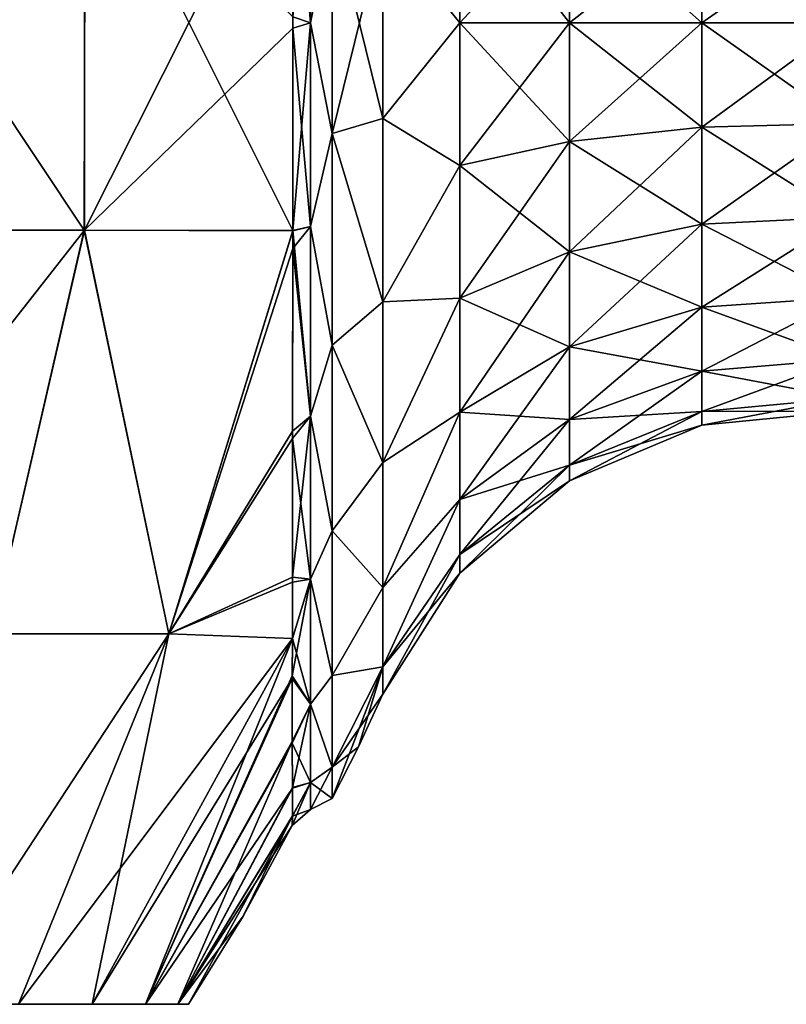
# Model space of a CAD drawing. Header units: millimetres. Extents: x -234 to 234, y -9 to 180.
# Tile 113 of 117: x 210.64 to 216.83, y 38 to 45.95. Entities that reach past the tile are written whole.
import ezdxf

# ---------------------------------------------------------------- set-up
doc = ezdxf.new("R2010")
doc.units = ezdxf.units.MM
doc.header["$LTSCALE"] = 106.095679
for name, color, linetype in [('163', 7, 'CONTINUOUS'), ('164', 7, 'CONTINUOUS'), ('167', 7, 'CONTINUOUS'), ('196', 7, 'CONTINUOUS'), ('197', 7, 'CONTINUOUS'), ('201', 7, 'CONTINUOUS'), ('202', 7, 'CONTINUOUS'), ('203', 7, 'CONTINUOUS'), ('207', 7, 'CONTINUOUS')]:
    doc.layers.add(name, color=color, linetype=linetype)

msp = doc.modelspace()

# ---------------------------------------------------------------- linework, layer by layer
at = {"layer": '163', "color": 7, "linetype": 'CONTINUOUS', "true_color": 0xa2afbf}
for points in [[(211.22, 38, 4.2553), (210.6255, 38, 5.5763), (204.2569, 38, 4.912), (211.22, 38, 4.2553)], [(205.4681, 38, 3.514), (211.22, 38, 4.2553), (204.2569, 38, 4.912), (205.4681, 38, 3.514)], [(210.6255, 38, -5.5763), (211.22, 38, -4.2553), (204.2569, 38, -4.912), (210.6255, 38, -5.5763)], [(204.2569, 38, -4.912), (211.22, 38, -4.2553), (205.4681, 38, -3.514), (204.2569, 38, -4.912)], [(211.6511, 38, 2.8722), (211.22, 38, 4.2553), (205.4681, 38, 3.514), (211.6511, 38, 2.8722)], [(206.2365, 38, 1.8317), (211.6511, 38, 2.8722), (205.4681, 38, 3.514), (206.2365, 38, 1.8317)], [(211.22, 38, -4.2553), (211.6511, 38, -2.8722), (205.4681, 38, -3.514), (211.22, 38, -4.2553)], [(205.4681, 38, -3.514), (211.6511, 38, -2.8722), (206.2365, 38, -1.8317), (205.4681, 38, -3.514)], [(211.9124, 38, 1.4473), (211.6511, 38, 2.8722), (206.2365, 38, 1.8317), (211.9124, 38, 1.4473)], [(206.5, 38), (211.9124, 38, 1.4473), (206.2365, 38, 1.8317), (206.5, 38)], [(211.9124, 38, -1.4473), (212, 38), (206.2365, 38, -1.8317), (211.9124, 38, -1.4473)], [(206.2365, 38, -1.8317), (212, 38), (206.5, 38), (206.2365, 38, -1.8317)], [(211.6511, 38, -2.8722), (211.9124, 38, -1.4473), (206.2365, 38, -1.8317), (211.6511, 38, -2.8722)], [(212, 38), (211.9124, 38, 1.4473), (206.5, 38), (212, 38)]]:
    msp.add_3dface(points, dxfattribs=at)
at = {"layer": '164', "color": 7, "linetype": 'CONTINUOUS', "true_color": 0xa2afbf}
for points in [[(208.9206, 44.2521, 11.1561), (211.1559, 44.2521, 8.9209), (208.9237, 47.6046, 11.1553), (208.9206, 44.2521, 11.1561)], [(208.9237, 47.6046, 11.1553), (211.1559, 44.2521, 8.9209), (211.1634, 47.6046, 8.9134), (208.9237, 47.6046, 11.1553)], [(211.1559, 44.2521, 8.9209), (212.8412, 44.2494, 6.2556), (211.1634, 47.6046, 8.9134), (211.1559, 44.2521, 8.9209)], [(211.1634, 47.6046, 8.9134), (212.8412, 44.2494, 6.2556), (212.8434, 45.9734, 6.4735), (211.1634, 47.6046, 8.9134)], [(208.9206, 44.2521, 11.1561), (210.4039, 40.9907, 8.6149), (211.1559, 44.2521, 8.9209), (208.9206, 44.2521, 11.1561)], [(210.4039, 40.9907, 8.6149), (211.8394, 40.9907, 6.5028), (211.1559, 44.2521, 8.9209), (210.4039, 40.9907, 8.6149)], [(211.1559, 44.2521, 8.9209), (211.8394, 40.9907, 6.5028), (212.8412, 44.2494, 6.2556), (211.1559, 44.2521, 8.9209)], [(212.8412, 44.2494, 6.2556), (211.8394, 40.9907, 6.5028), (212.8394, 42.6288, 5.5768), (212.8412, 44.2494, 6.2556)], [(212.8394, 42.6288, 5.5768), (211.8394, 40.9907, 6.5028), (212.839, 41.4481, 4.6825), (212.8394, 42.6288, 5.5768)], [(211.8394, 40.9907, 6.5028), (212.8383, 40.9532, 4.155), (212.839, 41.4481, 4.6825), (211.8394, 40.9907, 6.5028)], [(209.8761, 38, 6.8163), (210.6255, 38, 5.5763), (211.8394, 40.9907, 6.5028), (209.8761, 38, 6.8163)], [(210.4039, 40.9907, 8.6149), (209.8761, 38, 6.8163), (211.8394, 40.9907, 6.5028), (210.4039, 40.9907, 8.6149)], [(210.6255, 38, 5.5763), (211.22, 38, 4.2553), (211.8394, 40.9907, 6.5028), (210.6255, 38, 5.5763)], [(211.8394, 40.9907, 6.5028), (211.22, 38, 4.2553), (212.8383, 40.9532, 4.155), (211.8394, 40.9907, 6.5028)], [(211.22, 38, 4.2553), (211.6511, 38, 2.8722), (212.8383, 40.9532, 4.155), (211.22, 38, 4.2553)], [(212.8383, 40.9532, 4.155), (211.6511, 38, 2.8722), (212.8379, 40.6528, 3.7678), (212.8383, 40.9532, 4.155)], [(212.8379, 40.6528, 3.7678), (211.6511, 38, 2.8722), (212.838, 40.1219, 2.8832), (212.8379, 40.6528, 3.7678)], [(211.6511, 38, 2.8722), (211.9124, 38, 1.4473), (212.838, 40.1219, 2.8832), (211.6511, 38, 2.8722)], [(212.838, 40.1219, 2.8832), (211.9124, 38, 1.4473), (212.8381, 39.752, 1.9698), (212.838, 40.1219, 2.8832)], [(212.8381, 39.752, 1.9698), (211.9124, 38, 1.4473), (212.8381, 39.522, 0.9931), (212.8381, 39.752, 1.9698)], [(211.9124, 38, 1.4473), (212, 38), (212.8381, 39.522, 0.9931), (211.9124, 38, 1.4473)], [(212.8381, 39.522, 0.9931), (212, 38), (212.44, 38.7105), (212.8381, 39.522, 0.9931)], [(212.838, 39.4453), (212.8381, 39.522, 0.9931), (212.44, 38.7105), (212.838, 39.4453)]]:
    msp.add_3dface(points, dxfattribs=at)
at = {"layer": '167', "color": 7, "linetype": 'CONTINUOUS', "true_color": 0xa2afbf}
for points in [[(211.1594, 44.2521, -8.9165), (208.9221, 44.2521, -11.1549), (211.1601, 47.6046, -8.9176), (211.1594, 44.2521, -8.9165)], [(211.1601, 47.6046, -8.9176), (208.9221, 44.2521, -11.1549), (208.923, 47.6046, -11.1558), (211.1601, 47.6046, -8.9176)], [(212.8433, 45.8836, -6.4737), (211.1594, 44.2521, -8.9165), (212.8462, 47.6072, -6.2481), (212.8433, 45.8836, -6.4737)], [(212.8462, 47.6072, -6.2481), (211.1594, 44.2521, -8.9165), (211.1601, 47.6046, -8.9176), (212.8462, 47.6072, -6.2481)], [(212.8413, 44.2463, -6.2545), (211.1594, 44.2521, -8.9165), (212.8433, 45.8836, -6.4737), (212.8413, 44.2463, -6.2545)], [(210.4059, 40.9907, -8.6125), (208.6002, 40.9907, -10.4161), (211.1594, 44.2521, -8.9165), (210.4059, 40.9907, -8.6125)], [(211.1594, 44.2521, -8.9165), (208.6002, 40.9907, -10.4161), (208.9221, 44.2521, -11.1549), (211.1594, 44.2521, -8.9165)], [(211.8401, 40.9907, -6.5015), (210.4059, 40.9907, -8.6125), (211.1594, 44.2521, -8.9165), (211.8401, 40.9907, -6.5015)], [(212.8413, 44.2463, -6.2545), (211.8401, 40.9907, -6.5015), (211.1594, 44.2521, -8.9165), (212.8413, 44.2463, -6.2545)], [(212.8409, 44.1041, -6.2152), (211.8401, 40.9907, -6.5015), (212.8413, 44.2463, -6.2545), (212.8409, 44.1041, -6.2152)], [(212.8394, 42.5694, -5.5414), (211.8401, 40.9907, -6.5015), (212.8409, 44.1041, -6.2152), (212.8394, 42.5694, -5.5414)], [(212.8389, 41.4101, -4.646), (211.8401, 40.9907, -6.5015), (212.8394, 42.5694, -5.5414), (212.8389, 41.4101, -4.646)], [(212.8383, 40.9529, -4.1549), (211.8401, 40.9907, -6.5015), (212.8389, 41.4101, -4.646), (212.8383, 40.9529, -4.1549)], [(210.6255, 38, -5.5763), (209.8761, 38, -6.8163), (211.8401, 40.9907, -6.5015), (210.6255, 38, -5.5763)], [(211.8401, 40.9907, -6.5015), (209.8761, 38, -6.8163), (210.4059, 40.9907, -8.6125), (211.8401, 40.9907, -6.5015)], [(212.8383, 40.9529, -4.1549), (210.6255, 38, -5.5763), (211.8401, 40.9907, -6.5015), (212.8383, 40.9529, -4.1549)], [(211.22, 38, -4.2553), (210.6255, 38, -5.5763), (212.8383, 40.9529, -4.1549), (211.22, 38, -4.2553)], [(212.8379, 40.6298, -3.7355), (211.22, 38, -4.2553), (212.8383, 40.9529, -4.1549), (212.8379, 40.6298, -3.7355)], [(211.6511, 38, -2.8722), (211.22, 38, -4.2553), (212.8379, 40.6298, -3.7355), (211.6511, 38, -2.8722)], [(212.838, 40.1087, -2.8565), (211.6511, 38, -2.8722), (212.8379, 40.6298, -3.7355), (212.838, 40.1087, -2.8565)], [(212.8381, 39.7459, -1.9505), (211.6511, 38, -2.8722), (212.838, 40.1087, -2.8565), (212.8381, 39.7459, -1.9505)], [(211.9124, 38, -1.4473), (211.6511, 38, -2.8722), (212.8381, 39.7459, -1.9505), (211.9124, 38, -1.4473)], [(212.8381, 39.5205, -0.9833), (211.9124, 38, -1.4473), (212.8381, 39.7459, -1.9505), (212.8381, 39.5205, -0.9833)], [(212.838, 39.4453), (211.9124, 38, -1.4473), (212.8381, 39.5205, -0.9833), (212.838, 39.4453)], [(211.9124, 38, -1.4473), (212.838, 39.4453), (212.44, 38.7105), (211.9124, 38, -1.4473)], [(212, 38), (211.9124, 38, -1.4473), (212.44, 38.7105), (212, 38)]]:
    msp.add_3dface(points, dxfattribs=at)
at = {"layer": '196', "color": 7, "linetype": 'CONTINUOUS', "true_color": 0xa2afbf}
for points in [[(213.1605, 45.0336, -6.1989), (213.1605, 46.8164, -6.1989), (213.5691, 45.1537, -5.3648), (213.1605, 45.0336, -6.1989)], [(213.5691, 45.1537, -5.3648), (213.1605, 46.8164, -6.1989), (213.5691, 46.6963, -5.3648), (213.5691, 45.1537, -5.3648)], [(213.5691, 43.6735, -4.9302), (213.1605, 45.0336, -6.1989), (213.5691, 45.1537, -5.3648), (213.5691, 43.6735, -4.9302)], [(213.1605, 43.3231, -5.6966), (213.1605, 45.0336, -6.1989), (213.5691, 43.6735, -4.9302), (213.1605, 43.3231, -5.6966)], [(213.5691, 42.3757, -4.0962), (213.1605, 43.3231, -5.6966), (213.5691, 43.6735, -4.9302), (213.5691, 42.3757, -4.0962)], [(213.1605, 41.8235, -4.7327), (213.1605, 43.3231, -5.6966), (213.5691, 42.3757, -4.0962), (213.1605, 41.8235, -4.7327)], [(213.5691, 41.3654, -2.9303), (213.1605, 41.8235, -4.7327), (213.5691, 42.3757, -4.0962), (213.5691, 41.3654, -2.9303)], [(213.1605, 40.6563, -3.3855), (213.1605, 41.8235, -4.7327), (213.5691, 41.3654, -2.9303), (213.1605, 40.6563, -3.3855)], [(213.5691, 40.7245, -1.527), (213.1605, 40.6563, -3.3855), (213.5691, 41.3654, -2.9303), (213.5691, 40.7245, -1.527)], [(213.1605, 39.9159, -1.7641), (213.1605, 40.6563, -3.3855), (213.5691, 40.7245, -1.527), (213.1605, 39.9159, -1.7641)], [(213.5691, 40.505), (213.1605, 39.9159, -1.7641), (213.5691, 40.7245, -1.527), (213.5691, 40.505)], [(213.372, 40.0802), (213.1605, 39.9159, -1.7641), (213.5691, 40.505), (213.372, 40.0802)], [(213.1605, 39.6623), (213.1605, 39.9159, -1.7641), (213.372, 40.0802), (213.1605, 39.6623)]]:
    msp.add_3dface(points, dxfattribs=at)
at = {"layer": '197', "color": 7, "linetype": 'CONTINUOUS', "true_color": 0xa2afbf}
for points in [[(212.8433, 45.8836, -6.4737), (212.8462, 47.6072, -6.2481), (212.9858, 45.925, -6.3511), (212.8433, 45.8836, -6.4737)], [(212.9858, 45.925, -6.3511), (212.8462, 47.6072, -6.2481), (212.9858, 47.5688, -6.1347), (212.9858, 45.925, -6.3511)], [(213.1605, 46.8164, -6.1989), (212.9858, 45.925, -6.3511), (212.9858, 47.5688, -6.1347), (213.1605, 46.8164, -6.1989)], [(213.1605, 46.8164, -6.1989), (213.1605, 45.0336, -6.1989), (212.9858, 45.925, -6.3511), (213.1605, 46.8164, -6.1989)], [(212.8413, 44.2463, -6.2545), (212.8433, 45.8836, -6.4737), (212.9858, 44.2812, -6.1347), (212.8413, 44.2463, -6.2545)], [(212.9858, 44.2812, -6.1347), (212.8433, 45.8836, -6.4737), (212.9858, 45.925, -6.3511), (212.9858, 44.2812, -6.1347)], [(213.1605, 45.0336, -6.1989), (212.9858, 44.2812, -6.1347), (212.9858, 45.925, -6.3511), (213.1605, 45.0336, -6.1989)], [(213.1605, 45.0336, -6.1989), (213.1605, 43.3231, -5.6966), (212.9858, 44.2812, -6.1347), (213.1605, 45.0336, -6.1989)], [(212.8409, 44.1041, -6.2152), (212.8413, 44.2463, -6.2545), (212.9858, 44.2812, -6.1347), (212.8409, 44.1041, -6.2152)], [(212.9858, 42.7494, -5.5003), (212.8409, 44.1041, -6.2152), (212.9858, 44.2812, -6.1347), (212.9858, 42.7494, -5.5003)], [(213.1605, 43.3231, -5.6966), (212.9858, 42.7494, -5.5003), (212.9858, 44.2812, -6.1347), (213.1605, 43.3231, -5.6966)], [(212.8394, 42.5694, -5.5414), (212.8409, 44.1041, -6.2152), (212.9858, 42.7494, -5.5003), (212.8394, 42.5694, -5.5414)], [(213.1605, 43.3231, -5.6966), (213.1605, 41.8235, -4.7327), (212.9858, 42.7494, -5.5003), (213.1605, 43.3231, -5.6966)], [(212.9858, 41.4341, -4.4909), (212.8394, 42.5694, -5.5414), (212.9858, 42.7494, -5.5003), (212.9858, 41.4341, -4.4909)], [(213.1605, 41.8235, -4.7327), (212.9858, 41.4341, -4.4909), (212.9858, 42.7494, -5.5003), (213.1605, 41.8235, -4.7327)], [(212.8389, 41.4101, -4.646), (212.8394, 42.5694, -5.5414), (212.9858, 41.4341, -4.4909), (212.8389, 41.4101, -4.646)], [(213.1605, 41.8235, -4.7327), (213.1605, 40.6563, -3.3855), (212.9858, 41.4341, -4.4909), (213.1605, 41.8235, -4.7327)], [(212.8383, 40.9529, -4.1549), (212.8389, 41.4101, -4.646), (212.9858, 41.4341, -4.4909), (212.8383, 40.9529, -4.1549)], [(212.9858, 40.4247, -3.1756), (212.8383, 40.9529, -4.1549), (212.9858, 41.4341, -4.4909), (212.9858, 40.4247, -3.1756)], [(213.1605, 40.6563, -3.3855), (212.9858, 40.4247, -3.1756), (212.9858, 41.4341, -4.4909), (213.1605, 40.6563, -3.3855)], [(212.8379, 40.6298, -3.7355), (212.8383, 40.9529, -4.1549), (212.9858, 40.4247, -3.1756), (212.8379, 40.6298, -3.7355)], [(213.1605, 40.6563, -3.3855), (213.1605, 39.9159, -1.7641), (212.9858, 40.4247, -3.1756), (213.1605, 40.6563, -3.3855)], [(212.838, 40.1087, -2.8565), (212.8379, 40.6298, -3.7355), (212.9858, 40.4247, -3.1756), (212.838, 40.1087, -2.8565)], [(212.9858, 39.7903, -1.6438), (212.838, 40.1087, -2.8565), (212.9858, 40.4247, -3.1756), (212.9858, 39.7903, -1.6438)], [(213.1605, 39.9159, -1.7641), (212.9858, 39.7903, -1.6438), (212.9858, 40.4247, -3.1756), (213.1605, 39.9159, -1.7641)], [(212.8381, 39.7459, -1.9505), (212.838, 40.1087, -2.8565), (212.9858, 39.7903, -1.6438), (212.8381, 39.7459, -1.9505)], [(213.1605, 39.9159, -1.7641), (213.1605, 39.6623), (212.9858, 39.7903, -1.6438), (213.1605, 39.9159, -1.7641)], [(212.8381, 39.5205, -0.9833), (212.8381, 39.7459, -1.9505), (212.9858, 39.7903, -1.6438), (212.8381, 39.5205, -0.9833)], [(212.9858, 39.5739), (212.8381, 39.5205, -0.9833), (212.9858, 39.7903, -1.6438), (212.9858, 39.5739)], [(213.1605, 39.6623), (212.9858, 39.5739), (212.9858, 39.7903, -1.6438), (213.1605, 39.6623)], [(212.838, 39.4453), (212.8381, 39.5205, -0.9833), (212.9858, 39.5739), (212.838, 39.4453)]]:
    msp.add_3dface(points, dxfattribs=at)
at = {"layer": '201', "color": 7, "linetype": 'CONTINUOUS', "true_color": 0xa2afbf}
for points in [[(213.5691, 46.6963, -5.3648), (214.1921, 47.0752, -4.2927), (214.1921, 45.925, -4.4442), (213.5691, 46.6963, -5.3648)], [(215.0779, 46.8819, -3.571), (215.0779, 45.925, -3.697), (214.1921, 47.0752, -4.2927), (215.0779, 46.8819, -3.571)], [(214.1921, 47.0752, -4.2927), (215.0779, 45.925, -3.697), (214.1921, 45.925, -4.4442), (214.1921, 47.0752, -4.2927)], [(216.146, 46.7655, -3.1367), (216.146, 45.925, -3.2473), (215.0779, 46.8819, -3.571), (216.146, 46.7655, -3.1367)], [(215.0779, 46.8819, -3.571), (216.146, 45.925, -3.2473), (215.0779, 45.925, -3.697), (215.0779, 46.8819, -3.571)], [(217.2994, 46.7366, -3.029), (217.2994, 45.925, -3.1358), (216.146, 46.7655, -3.1367), (217.2994, 46.7366, -3.029)], [(216.146, 46.7655, -3.1367), (217.2994, 45.925, -3.1358), (216.146, 45.925, -3.2473), (216.146, 46.7655, -3.1367)], [(213.5691, 45.1537, -5.3648), (213.5691, 46.6963, -5.3648), (214.1921, 45.925, -4.4442), (213.5691, 45.1537, -5.3648)], [(213.5691, 45.1537, -5.3648), (214.1921, 45.925, -4.4442), (214.1921, 44.7748, -4.2927), (213.5691, 45.1537, -5.3648)], [(215.0779, 45.925, -3.697), (215.0779, 44.9681, -3.571), (214.1921, 45.925, -4.4442), (215.0779, 45.925, -3.697)], [(214.1921, 45.925, -4.4442), (215.0779, 44.9681, -3.571), (214.1921, 44.7748, -4.2927), (214.1921, 45.925, -4.4442)], [(216.146, 45.925, -3.2473), (216.146, 45.0845, -3.1367), (215.0779, 45.925, -3.697), (216.146, 45.925, -3.2473)], [(215.0779, 45.925, -3.697), (216.146, 45.0845, -3.1367), (215.0779, 44.9681, -3.571), (215.0779, 45.925, -3.697)], [(217.2994, 45.925, -3.1358), (217.2994, 45.1134, -3.029), (216.146, 45.925, -3.2473), (217.2994, 45.925, -3.1358)], [(216.146, 45.925, -3.2473), (217.2994, 45.1134, -3.029), (216.146, 45.0845, -3.1367), (216.146, 45.925, -3.2473)], [(213.5691, 43.6735, -4.9302), (213.5691, 45.1537, -5.3648), (214.1921, 44.7748, -4.2927), (213.5691, 43.6735, -4.9302)], [(216.146, 45.0845, -3.1367), (216.146, 44.3013, -2.8123), (215.0779, 44.9681, -3.571), (216.146, 45.0845, -3.1367)], [(217.2994, 45.1134, -3.029), (217.2994, 44.3571, -2.7157), (216.146, 45.0845, -3.1367), (217.2994, 45.1134, -3.029)], [(216.146, 45.0845, -3.1367), (217.2994, 44.3571, -2.7157), (216.146, 44.3013, -2.8123), (216.146, 45.0845, -3.1367)], [(215.0779, 44.9681, -3.571), (215.0779, 44.0765, -3.2017), (214.1921, 44.7748, -4.2927), (215.0779, 44.9681, -3.571)], [(215.0779, 44.9681, -3.571), (216.146, 44.3013, -2.8123), (215.0779, 44.0765, -3.2017), (215.0779, 44.9681, -3.571)], [(213.5691, 43.6735, -4.9302), (214.1921, 44.7748, -4.2927), (214.1921, 43.7029, -3.8488), (213.5691, 43.6735, -4.9302)], [(214.1921, 44.7748, -4.2927), (215.0779, 44.0765, -3.2017), (214.1921, 43.7029, -3.8488), (214.1921, 44.7748, -4.2927)], [(216.146, 44.3013, -2.8123), (216.146, 43.6288, -2.2962), (215.0779, 44.0765, -3.2017), (216.146, 44.3013, -2.8123)], [(217.2994, 44.3571, -2.7157), (217.2994, 43.7076, -2.2174), (216.146, 44.3013, -2.8123), (217.2994, 44.3571, -2.7157)], [(216.146, 44.3013, -2.8123), (217.2994, 43.7076, -2.2174), (216.146, 43.6288, -2.2962), (216.146, 44.3013, -2.8123)], [(215.0779, 44.0765, -3.2017), (215.0779, 43.3108, -2.6142), (214.1921, 43.7029, -3.8488), (215.0779, 44.0765, -3.2017)], [(215.0779, 44.0765, -3.2017), (216.146, 43.6288, -2.2962), (215.0779, 43.3108, -2.6142), (215.0779, 44.0765, -3.2017)], [(213.5691, 42.3757, -4.0962), (213.5691, 43.6735, -4.9302), (214.1921, 43.7029, -3.8488), (213.5691, 42.3757, -4.0962)], [(213.5691, 42.3757, -4.0962), (214.1921, 43.7029, -3.8488), (214.1921, 42.7825, -3.1425), (213.5691, 42.3757, -4.0962)], [(214.1921, 43.7029, -3.8488), (215.0779, 43.3108, -2.6142), (214.1921, 42.7825, -3.1425), (214.1921, 43.7029, -3.8488)], [(217.2994, 43.7076, -2.2174), (217.2994, 43.2093, -1.5679), (216.146, 43.6288, -2.2962), (217.2994, 43.7076, -2.2174)], [(216.146, 43.6288, -2.2962), (216.146, 43.1127, -1.6237), (215.0779, 43.3108, -2.6142), (216.146, 43.6288, -2.2962)], [(216.146, 43.6288, -2.2962), (217.2994, 43.2093, -1.5679), (216.146, 43.1127, -1.6237), (216.146, 43.6288, -2.2962)], [(215.0779, 43.3108, -2.6142), (215.0779, 42.7233, -1.8485), (214.1921, 42.7825, -3.1425), (215.0779, 43.3108, -2.6142)], [(215.0779, 43.3108, -2.6142), (216.146, 43.1127, -1.6237), (215.0779, 42.7233, -1.8485), (215.0779, 43.3108, -2.6142)], [(217.2994, 43.2093, -1.5679), (217.2994, 42.896, -0.8116), (216.146, 43.1127, -1.6237), (217.2994, 43.2093, -1.5679)], [(216.146, 43.1127, -1.6237), (216.146, 42.7883, -0.8405), (215.0779, 42.7233, -1.8485), (216.146, 43.1127, -1.6237)], [(216.146, 43.1127, -1.6237), (217.2994, 42.896, -0.8116), (216.146, 42.7883, -0.8405), (216.146, 43.1127, -1.6237)], [(217.2994, 42.896, -0.8116), (217.2994, 42.7892), (216.146, 42.7883, -0.8405), (217.2994, 42.896, -0.8116)], [(213.5691, 41.3654, -2.9303), (213.5691, 42.3757, -4.0962), (214.1921, 42.7825, -3.1425), (213.5691, 41.3654, -2.9303)], [(213.5691, 41.3654, -2.9303), (214.1921, 42.7825, -3.1425), (214.1921, 42.0762, -2.2221), (213.5691, 41.3654, -2.9303)], [(214.1921, 42.7825, -3.1425), (215.0779, 42.7233, -1.8485), (214.1921, 42.0762, -2.2221), (214.1921, 42.7825, -3.1425)], [(216.146, 42.7883, -0.8405), (216.146, 42.6777), (215.0779, 42.354, -0.9569), (216.146, 42.7883, -0.8405)], [(215.0779, 42.7233, -1.8485), (216.146, 42.7883, -0.8405), (215.0779, 42.354, -0.9569), (215.0779, 42.7233, -1.8485)], [(216.146, 42.7883, -0.8405), (217.2994, 42.7892), (216.146, 42.6777), (216.146, 42.7883, -0.8405)], [(215.0779, 42.7233, -1.8485), (215.0779, 42.354, -0.9569), (214.1921, 42.0762, -2.2221), (215.0779, 42.7233, -1.8485)], [(215.0779, 42.354, -0.9569), (216.146, 42.6777), (215.0779, 42.228), (215.0779, 42.354, -0.9569)], [(215.0779, 42.354, -0.9569), (215.0779, 42.228), (214.1921, 41.6323, -1.1502), (215.0779, 42.354, -0.9569)], [(214.1921, 42.0762, -2.2221), (215.0779, 42.354, -0.9569), (214.1921, 41.6323, -1.1502), (214.1921, 42.0762, -2.2221)], [(214.1921, 41.6323, -1.1502), (215.0779, 42.228), (214.1921, 41.4808), (214.1921, 41.6323, -1.1502)], [(213.5691, 40.7245, -1.527), (213.5691, 41.3654, -2.9303), (214.1921, 42.0762, -2.2221), (213.5691, 40.7245, -1.527)], [(213.5691, 40.7245, -1.527), (214.1921, 42.0762, -2.2221), (214.1921, 41.6323, -1.1502), (213.5691, 40.7245, -1.527)], [(213.5691, 40.7245, -1.527), (214.1921, 41.6323, -1.1502), (214.1921, 41.4808), (213.5691, 40.7245, -1.527)], [(213.5691, 40.505), (213.5691, 40.7245, -1.527), (214.1921, 41.4808), (213.5691, 40.505)]]:
    msp.add_3dface(points, dxfattribs=at)
at = {"layer": '202', "color": 7, "linetype": 'CONTINUOUS', "true_color": 0xa2afbf}
for points in [[(213.1605, 46.8164, 6.1989), (213.1605, 45.0336, 6.1989), (213.5691, 46.6963, 5.3648), (213.1605, 46.8164, 6.1989)], [(213.5691, 46.6963, 5.3648), (213.1605, 45.0336, 6.1989), (213.5691, 45.1537, 5.3648), (213.5691, 46.6963, 5.3648)], [(213.5691, 45.1537, 5.3648), (213.1605, 45.0336, 6.1989), (213.5691, 43.6735, 4.9302), (213.5691, 45.1537, 5.3648)], [(213.1605, 45.0336, 6.1989), (213.1605, 43.3231, 5.6966), (213.5691, 43.6735, 4.9302), (213.1605, 45.0336, 6.1989)], [(213.5691, 43.6735, 4.9302), (213.1605, 43.3231, 5.6966), (213.5691, 42.3757, 4.0962), (213.5691, 43.6735, 4.9302)], [(213.1605, 43.3231, 5.6966), (213.1605, 41.8235, 4.7327), (213.5691, 42.3757, 4.0962), (213.1605, 43.3231, 5.6966)], [(213.5691, 42.3757, 4.0962), (213.1605, 41.8235, 4.7327), (213.5691, 41.3654, 2.9303), (213.5691, 42.3757, 4.0962)], [(213.1605, 41.8235, 4.7327), (213.1605, 40.6563, 3.3855), (213.5691, 41.3654, 2.9303), (213.1605, 41.8235, 4.7327)], [(213.5691, 41.3654, 2.9303), (213.1605, 40.6563, 3.3855), (213.5691, 40.7245, 1.527), (213.5691, 41.3654, 2.9303)], [(213.1605, 39.6623), (213.372, 40.0802), (213.5691, 40.7245, 1.527), (213.1605, 39.6623)], [(213.1605, 39.9159, 1.7641), (213.1605, 39.6623), (213.5691, 40.7245, 1.527), (213.1605, 39.9159, 1.7641)], [(213.1605, 40.6563, 3.3855), (213.1605, 39.9159, 1.7641), (213.5691, 40.7245, 1.527), (213.1605, 40.6563, 3.3855)], [(213.372, 40.0802), (213.5691, 40.505), (213.5691, 40.7245, 1.527), (213.372, 40.0802)]]:
    msp.add_3dface(points, dxfattribs=at)
at = {"layer": '203', "color": 7, "linetype": 'CONTINUOUS', "true_color": 0xa2afbf}
for points in [[(212.8434, 45.9734, 6.4735), (212.9858, 45.925, 6.3511), (212.9858, 47.5688, 6.1347), (212.8434, 45.9734, 6.4735)], [(212.9858, 45.925, 6.3511), (213.1605, 46.8164, 6.1989), (212.9858, 47.5688, 6.1347), (212.9858, 45.925, 6.3511)], [(213.1605, 45.0336, 6.1989), (213.1605, 46.8164, 6.1989), (212.9858, 45.925, 6.3511), (213.1605, 45.0336, 6.1989)], [(212.8434, 45.9734, 6.4735), (212.8412, 44.2494, 6.2556), (212.9858, 45.925, 6.3511), (212.8434, 45.9734, 6.4735)], [(212.8412, 44.2494, 6.2556), (212.9858, 44.2812, 6.1347), (212.9858, 45.925, 6.3511), (212.8412, 44.2494, 6.2556)], [(212.9858, 44.2812, 6.1347), (213.1605, 45.0336, 6.1989), (212.9858, 45.925, 6.3511), (212.9858, 44.2812, 6.1347)], [(213.1605, 43.3231, 5.6966), (213.1605, 45.0336, 6.1989), (212.9858, 44.2812, 6.1347), (213.1605, 43.3231, 5.6966)], [(212.8412, 44.2494, 6.2556), (212.8394, 42.6288, 5.5768), (212.9858, 42.7494, 5.5003), (212.8412, 44.2494, 6.2556)], [(212.8412, 44.2494, 6.2556), (212.9858, 42.7494, 5.5003), (212.9858, 44.2812, 6.1347), (212.8412, 44.2494, 6.2556)], [(212.9858, 42.7494, 5.5003), (213.1605, 43.3231, 5.6966), (212.9858, 44.2812, 6.1347), (212.9858, 42.7494, 5.5003)], [(213.1605, 41.8235, 4.7327), (213.1605, 43.3231, 5.6966), (212.9858, 42.7494, 5.5003), (213.1605, 41.8235, 4.7327)], [(212.8394, 42.6288, 5.5768), (212.839, 41.4481, 4.6825), (212.9858, 42.7494, 5.5003), (212.8394, 42.6288, 5.5768)], [(212.839, 41.4481, 4.6825), (212.9858, 41.4341, 4.4909), (212.9858, 42.7494, 5.5003), (212.839, 41.4481, 4.6825)], [(212.9858, 41.4341, 4.4909), (213.1605, 41.8235, 4.7327), (212.9858, 42.7494, 5.5003), (212.9858, 41.4341, 4.4909)], [(213.1605, 40.6563, 3.3855), (213.1605, 41.8235, 4.7327), (212.9858, 41.4341, 4.4909), (213.1605, 40.6563, 3.3855)], [(212.8383, 40.9532, 4.155), (212.8379, 40.6528, 3.7678), (212.9858, 41.4341, 4.4909), (212.8383, 40.9532, 4.155)], [(212.8379, 40.6528, 3.7678), (212.9858, 40.4247, 3.1756), (212.9858, 41.4341, 4.4909), (212.8379, 40.6528, 3.7678)], [(212.839, 41.4481, 4.6825), (212.8383, 40.9532, 4.155), (212.9858, 41.4341, 4.4909), (212.839, 41.4481, 4.6825)], [(212.9858, 40.4247, 3.1756), (213.1605, 40.6563, 3.3855), (212.9858, 41.4341, 4.4909), (212.9858, 40.4247, 3.1756)], [(212.8379, 40.6528, 3.7678), (212.838, 40.1219, 2.8832), (212.9858, 40.4247, 3.1756), (212.8379, 40.6528, 3.7678)], [(213.1605, 39.9159, 1.7641), (213.1605, 40.6563, 3.3855), (212.9858, 40.4247, 3.1756), (213.1605, 39.9159, 1.7641)], [(212.838, 40.1219, 2.8832), (212.8381, 39.752, 1.9698), (212.9858, 40.4247, 3.1756), (212.838, 40.1219, 2.8832)], [(212.8381, 39.752, 1.9698), (212.9858, 39.7903, 1.6438), (212.9858, 40.4247, 3.1756), (212.8381, 39.752, 1.9698)], [(212.9858, 39.7903, 1.6438), (213.1605, 39.9159, 1.7641), (212.9858, 40.4247, 3.1756), (212.9858, 39.7903, 1.6438)], [(212.9858, 39.5739), (213.1605, 39.6623), (213.1605, 39.9159, 1.7641), (212.9858, 39.5739)], [(212.9858, 39.5739), (213.1605, 39.9159, 1.7641), (212.9858, 39.7903, 1.6438), (212.9858, 39.5739)], [(212.8381, 39.522, 0.9931), (212.838, 39.4453), (212.9858, 39.7903, 1.6438), (212.8381, 39.522, 0.9931)], [(212.838, 39.4453), (212.9858, 39.5739), (212.9858, 39.7903, 1.6438), (212.838, 39.4453)], [(212.8381, 39.752, 1.9698), (212.8381, 39.522, 0.9931), (212.9858, 39.7903, 1.6438), (212.8381, 39.752, 1.9698)]]:
    msp.add_3dface(points, dxfattribs=at)
at = {"layer": '207', "color": 7, "linetype": 'CONTINUOUS', "true_color": 0xa2afbf}
for points in [[(213.5691, 46.6963, 5.3648), (214.1921, 45.925, 4.4442), (214.1921, 47.0752, 4.2927), (213.5691, 46.6963, 5.3648)], [(214.1921, 45.925, 4.4442), (215.0779, 46.8819, 3.571), (214.1921, 47.0752, 4.2927), (214.1921, 45.925, 4.4442)], [(215.0779, 45.925, 3.697), (215.0779, 46.8819, 3.571), (214.1921, 45.925, 4.4442), (215.0779, 45.925, 3.697)], [(215.0779, 45.925, 3.697), (216.146, 46.7655, 3.1367), (215.0779, 46.8819, 3.571), (215.0779, 45.925, 3.697)], [(216.146, 45.925, 3.2473), (216.146, 46.7655, 3.1367), (215.0779, 45.925, 3.697), (216.146, 45.925, 3.2473)], [(216.146, 45.925, 3.2473), (217.2994, 46.7366, 3.029), (216.146, 46.7655, 3.1367), (216.146, 45.925, 3.2473)], [(213.5691, 46.6963, 5.3648), (213.5691, 45.1537, 5.3648), (214.1921, 45.925, 4.4442), (213.5691, 46.6963, 5.3648)], [(217.2994, 45.925, 3.1358), (217.2994, 46.7366, 3.029), (216.146, 45.925, 3.2473), (217.2994, 45.925, 3.1358)], [(213.5691, 45.1537, 5.3648), (214.1921, 44.7748, 4.2927), (214.1921, 45.925, 4.4442), (213.5691, 45.1537, 5.3648)], [(215.0779, 44.9681, 3.571), (215.0779, 45.925, 3.697), (214.1921, 44.7748, 4.2927), (215.0779, 44.9681, 3.571)], [(214.1921, 44.7748, 4.2927), (215.0779, 45.925, 3.697), (214.1921, 45.925, 4.4442), (214.1921, 44.7748, 4.2927)], [(216.146, 45.0845, 3.1367), (216.146, 45.925, 3.2473), (215.0779, 44.9681, 3.571), (216.146, 45.0845, 3.1367)], [(215.0779, 44.9681, 3.571), (216.146, 45.925, 3.2473), (215.0779, 45.925, 3.697), (215.0779, 44.9681, 3.571)], [(217.2994, 45.1134, 3.029), (217.2994, 45.925, 3.1358), (216.146, 45.0845, 3.1367), (217.2994, 45.1134, 3.029)], [(216.146, 45.0845, 3.1367), (217.2994, 45.925, 3.1358), (216.146, 45.925, 3.2473), (216.146, 45.0845, 3.1367)], [(213.5691, 45.1537, 5.3648), (213.5691, 43.6735, 4.9302), (214.1921, 44.7748, 4.2927), (213.5691, 45.1537, 5.3648)], [(216.146, 44.3013, 2.8123), (216.146, 45.0845, 3.1367), (215.0779, 44.0765, 3.2017), (216.146, 44.3013, 2.8123)], [(215.0779, 44.0765, 3.2017), (216.146, 45.0845, 3.1367), (215.0779, 44.9681, 3.571), (215.0779, 44.0765, 3.2017)], [(217.2994, 44.3571, 2.7157), (217.2994, 45.1134, 3.029), (216.146, 44.3013, 2.8123), (217.2994, 44.3571, 2.7157)], [(216.146, 44.3013, 2.8123), (217.2994, 45.1134, 3.029), (216.146, 45.0845, 3.1367), (216.146, 44.3013, 2.8123)], [(215.0779, 44.0765, 3.2017), (215.0779, 44.9681, 3.571), (214.1921, 43.7029, 3.8488), (215.0779, 44.0765, 3.2017)], [(214.1921, 43.7029, 3.8488), (215.0779, 44.9681, 3.571), (214.1921, 44.7748, 4.2927), (214.1921, 43.7029, 3.8488)], [(213.5691, 43.6735, 4.9302), (214.1921, 43.7029, 3.8488), (214.1921, 44.7748, 4.2927), (213.5691, 43.6735, 4.9302)], [(216.146, 43.6288, 2.2962), (216.146, 44.3013, 2.8123), (215.0779, 43.3108, 2.6142), (216.146, 43.6288, 2.2962)], [(215.0779, 43.3108, 2.6142), (216.146, 44.3013, 2.8123), (215.0779, 44.0765, 3.2017), (215.0779, 43.3108, 2.6142)], [(217.2994, 43.7076, 2.2174), (217.2994, 44.3571, 2.7157), (216.146, 43.6288, 2.2962), (217.2994, 43.7076, 2.2174)], [(216.146, 43.6288, 2.2962), (217.2994, 44.3571, 2.7157), (216.146, 44.3013, 2.8123), (216.146, 43.6288, 2.2962)], [(215.0779, 43.3108, 2.6142), (215.0779, 44.0765, 3.2017), (214.1921, 42.7825, 3.1425), (215.0779, 43.3108, 2.6142)], [(214.1921, 42.7825, 3.1425), (215.0779, 44.0765, 3.2017), (214.1921, 43.7029, 3.8488), (214.1921, 42.7825, 3.1425)], [(213.5691, 43.6735, 4.9302), (213.5691, 42.3757, 4.0962), (214.1921, 43.7029, 3.8488), (213.5691, 43.6735, 4.9302)], [(213.5691, 42.3757, 4.0962), (214.1921, 42.7825, 3.1425), (214.1921, 43.7029, 3.8488), (213.5691, 42.3757, 4.0962)], [(217.2994, 43.2093, 1.5679), (217.2994, 43.7076, 2.2174), (216.146, 43.1127, 1.6237), (217.2994, 43.2093, 1.5679)], [(216.146, 43.1127, 1.6237), (217.2994, 43.7076, 2.2174), (216.146, 43.6288, 2.2962), (216.146, 43.1127, 1.6237)], [(216.146, 43.1127, 1.6237), (216.146, 43.6288, 2.2962), (215.0779, 42.7233, 1.8485), (216.146, 43.1127, 1.6237)], [(215.0779, 42.7233, 1.8485), (216.146, 43.6288, 2.2962), (215.0779, 43.3108, 2.6142), (215.0779, 42.7233, 1.8485)], [(215.0779, 42.7233, 1.8485), (215.0779, 43.3108, 2.6142), (214.1921, 42.0762, 2.2221), (215.0779, 42.7233, 1.8485)], [(214.1921, 42.0762, 2.2221), (215.0779, 43.3108, 2.6142), (214.1921, 42.7825, 3.1425), (214.1921, 42.0762, 2.2221)], [(217.2994, 42.896, 0.8116), (217.2994, 43.2093, 1.5679), (216.146, 42.7883, 0.8405), (217.2994, 42.896, 0.8116)], [(216.146, 42.7883, 0.8405), (217.2994, 43.2093, 1.5679), (216.146, 43.1127, 1.6237), (216.146, 42.7883, 0.8405)], [(216.146, 42.7883, 0.8405), (216.146, 43.1127, 1.6237), (215.0779, 42.354, 0.9569), (216.146, 42.7883, 0.8405)], [(215.0779, 42.354, 0.9569), (216.146, 43.1127, 1.6237), (215.0779, 42.7233, 1.8485), (215.0779, 42.354, 0.9569)], [(216.146, 42.6777), (217.2994, 42.7892), (217.2994, 42.896, 0.8116), (216.146, 42.6777)], [(216.146, 42.6777), (217.2994, 42.896, 0.8116), (216.146, 42.7883, 0.8405), (216.146, 42.6777)], [(213.5691, 42.3757, 4.0962), (213.5691, 41.3654, 2.9303), (214.1921, 42.7825, 3.1425), (213.5691, 42.3757, 4.0962)], [(213.5691, 41.3654, 2.9303), (214.1921, 42.0762, 2.2221), (214.1921, 42.7825, 3.1425), (213.5691, 41.3654, 2.9303)], [(215.0779, 42.228), (216.146, 42.6777), (216.146, 42.7883, 0.8405), (215.0779, 42.228)], [(215.0779, 42.228), (216.146, 42.7883, 0.8405), (215.0779, 42.354, 0.9569), (215.0779, 42.228)], [(215.0779, 42.354, 0.9569), (215.0779, 42.7233, 1.8485), (214.1921, 41.6323, 1.1502), (215.0779, 42.354, 0.9569)], [(214.1921, 41.6323, 1.1502), (215.0779, 42.7233, 1.8485), (214.1921, 42.0762, 2.2221), (214.1921, 41.6323, 1.1502)], [(214.1921, 41.4808), (215.0779, 42.228), (215.0779, 42.354, 0.9569), (214.1921, 41.4808)], [(214.1921, 41.4808), (215.0779, 42.354, 0.9569), (214.1921, 41.6323, 1.1502), (214.1921, 41.4808)], [(213.5691, 41.3654, 2.9303), (213.5691, 40.7245, 1.527), (214.1921, 42.0762, 2.2221), (213.5691, 41.3654, 2.9303)], [(213.5691, 40.7245, 1.527), (214.1921, 41.6323, 1.1502), (214.1921, 42.0762, 2.2221), (213.5691, 40.7245, 1.527)], [(213.5691, 40.505), (214.1921, 41.4808), (214.1921, 41.6323, 1.1502), (213.5691, 40.505)], [(213.5691, 40.7245, 1.527), (213.5691, 40.505), (214.1921, 41.6323, 1.1502), (213.5691, 40.7245, 1.527)]]:
    msp.add_3dface(points, dxfattribs=at)

doc.saveas('drawing.dxf')
